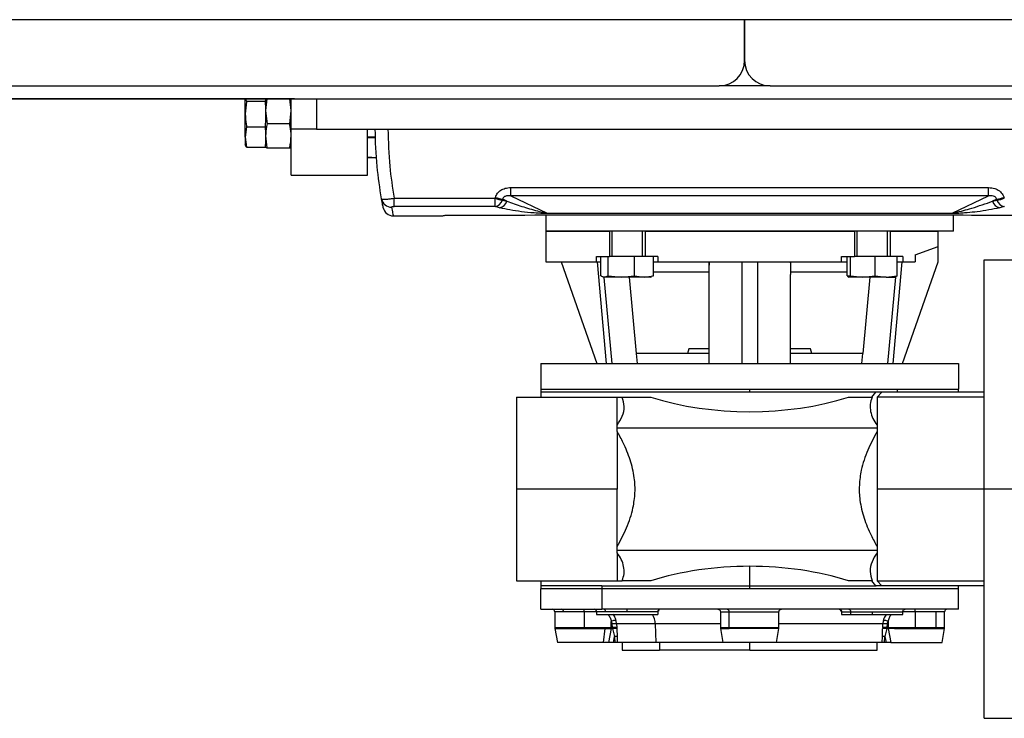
# Model space of a CAD drawing. Header units: millimetres. Extents: x 0 to 420, y 0 to 297.
# Tile 4 of 36: x 130 to 143, y 102 to 111. Entities that reach past the tile are written whole.
import ezdxf

# ---------------------------------------------------------------- set-up
doc = ezdxf.new("R2010")
doc.units = ezdxf.units.MM

msp = doc.modelspace()

# ---------------------------------------------------------------- linework, layer by layer
at = {"color": 7, "linetype": 'Continuous', "lineweight": 25}
for p, q in [((222.40473, 111.13797), (57.59527, 111.13797)), ((140, 111.13797), (140, 110.59982)), ((140, 110.59982), (140, 111.13797)), ((58.94065, 110.26347), (139.66365, 110.26347)), ((140.33635, 110.26347), (139.66365, 110.26347)), ((140.33635, 110.26347), (221.05935, 110.26347)), ((134.05811, 110.0953), (64.99487, 110.0953)), ((133.40762, 110.09718), (133.4251, 110.06246)), ((133.40762, 109.8928), (133.40762, 110.0953)), ((133.4251, 110.06246), (133.6767, 110.06246)), ((133.69364, 110.0953), (133.6767, 109.93884)), ((133.6767, 110.0953), (133.6767, 110.07212)), ((133.6767, 110.06246), (133.6767, 110.07212)), ((133.6767, 110.01524), (133.6767, 110.06246)), ((133.6767, 110.01524), (133.6767, 109.93884)), ((134.01304, 109.93884), (133.9961, 110.0953)), ((134.01304, 109.69168), (134.01304, 110.0953)), ((134.05811, 110.0953), (134.34939, 110.0953)), ((134.34939, 110.0953), (134.34939, 109.69168)), ((134.34939, 110.0953), (145.78515, 110.0953)), ((133.40762, 109.58821), (133.40762, 109.8928)), ((133.6767, 109.93884), (133.69564, 109.76398)), ((133.6767, 109.93884), (133.6767, 109.77036)), ((133.99411, 109.76398), (134.01304, 109.93884)), ((133.4251, 109.72314), (133.40762, 109.58821)), ((133.4251, 109.72314), (133.6767, 109.72314)), ((133.6767, 109.72314), (133.6767, 109.77036)), ((133.6767, 109.68559), (133.6767, 109.72314)), ((133.99411, 109.76398), (133.69564, 109.76398)), ((133.40762, 109.58821), (133.4251, 109.45327)), ((133.40762, 109.58821), (133.40762, 109.48275)), ((133.6767, 109.68559), (133.6767, 109.60341)), ((133.6767, 109.60341), (133.6767, 109.49082)), ((134.34939, 109.69168), (134.01304, 109.69168)), ((134.01304, 109.08626), (134.01304, 109.69168)), ((134.34939, 109.69168), (145.78515, 109.69168)), ((135.02208, 109.08626), (135.02208, 109.69168)), ((135.02208, 109.59078), (135.12818, 109.59078)), ((133.4251, 109.45327), (133.40762, 109.48799)), ((133.6767, 109.45327), (133.6767, 109.49082)), ((135.02208, 109.58405), (135.12468, 109.58405)), ((133.4251, 109.45327), (133.6767, 109.45327)), ((133.69564, 109.44285), (133.6767, 109.45715)), ((133.99411, 109.44285), (133.69564, 109.44285)), ((134.01304, 109.45715), (133.99411, 109.44285)), ((135.02208, 109.32967), (135.14205, 109.31783)), ((135.14215, 109.31497), (135.02208, 109.31497)), ((134.01304, 109.08626), (135.02208, 109.08626)), ((136.91383, 108.92223), (143.22071, 108.92223)), ((136.91383, 108.81238), (136.91383, 108.92223)), ((143.22071, 108.81238), (136.91383, 108.81238)), ((136.91383, 108.81238), (137.39255, 108.58522)), ((142.74199, 108.58522), (143.22071, 108.81238)), ((143.22071, 108.81238), (143.22071, 108.92223)), ((135.37155, 108.78026), (136.70561, 108.78026)), ((135.37155, 108.66971), (135.37155, 108.78026)), ((136.70561, 108.66971), (136.70561, 108.78026)), ((136.80246, 108.75569), (136.86291, 108.74062)), ((136.86291, 108.74062), (136.80645, 108.76741)), ((143.32809, 108.76741), (143.27163, 108.74062)), ((143.27163, 108.74062), (143.33208, 108.75569)), ((136.70561, 108.66971), (135.37155, 108.66971)), ((136.76606, 108.65416), (136.70561, 108.66971)), ((137.3765, 108.5598), (137.3765, 108.3463)), ((137.39255, 108.58522), (142.74199, 108.58522)), ((137.39255, 108.57906), (137.39255, 108.58522)), ((142.74199, 108.57906), (137.39255, 108.57906)), ((142.74199, 108.57906), (142.74199, 108.58522)), ((142.75804, 108.3463), (142.75804, 108.5598)), ((143.42892, 108.66971), (143.36848, 108.65416)), ((135.36091, 108.54811), (136.00536, 108.54811)), ((137.3765, 108.3463), (137.3765, 107.94268)), ((137.3765, 108.3463), (138.21457, 108.3463)), ((142.75804, 108.3463), (137.3765, 108.3463)), ((138.21457, 108.3463), (138.21457, 108.00995)), ((138.2482, 108.3463), (138.2482, 108.00995)), ((138.65182, 108.00995), (138.65182, 108.3463)), ((138.68545, 108.3463), (138.68545, 108.00995)), ((138.68545, 108.3463), (141.44909, 108.3463)), ((141.44909, 108.3463), (141.44909, 108.00995)), ((141.48272, 108.3463), (141.48272, 108.00995)), ((141.88634, 108.00995), (141.88634, 108.3463)), ((141.91997, 108.3463), (141.91997, 108.00995)), ((141.91997, 108.3463), (142.55623, 108.3463)), ((142.55623, 108.14449), (142.55623, 108.3463)), ((142.25417, 108.03455), (142.55623, 108.14449)), ((142.25417, 108.03455), (142.25417, 107.94268)), ((142.55623, 107.94268), (142.55623, 108.14449)), ((137.3765, 107.94268), (138.04639, 107.94268)), ((137.57831, 107.94268), (138.04919, 106.5973)), ((138.04639, 107.94268), (138.04639, 108.00995)), ((138.04639, 108.00995), (138.21457, 108.00995)), ((138.04639, 107.94268), (138.10253, 107.94268)), ((138.0534, 107.94268), (138.17126, 106.5973)), ((138.10253, 107.75836), (138.10253, 108.00995)), ((138.19986, 107.75836), (138.19986, 108.00995)), ((138.54734, 108.00995), (138.21457, 108.00995)), ((138.54734, 107.75836), (138.54734, 108.00995)), ((138.68545, 108.00995), (138.54734, 108.00995)), ((138.85362, 108.00995), (138.68545, 108.00995)), ((138.79749, 107.75836), (138.79749, 108.00995)), ((138.79749, 107.94268), (138.85362, 107.94268)), ((138.85362, 108.00995), (138.85362, 107.94268)), ((138.85362, 107.94268), (141.28091, 107.94268)), ((139.52912, 107.94268), (139.52912, 107.77205)), ((139.96637, 106.5973), (139.96637, 107.94268)), ((140.16817, 107.94268), (140.16817, 106.5973)), ((140.60542, 107.94268), (140.60542, 107.77205)), ((141.28091, 108.00995), (141.44909, 108.00995)), ((141.28091, 107.94268), (141.28091, 108.00995)), ((141.28091, 107.94268), (141.35544, 107.94268)), ((141.35544, 107.75836), (141.35544, 108.00995)), ((141.39683, 107.75836), (141.39683, 108.00995)), ((141.72592, 108.00995), (141.44909, 108.00995)), ((141.72592, 107.75836), (141.72592, 108.00995)), ((141.91997, 108.00995), (141.72592, 108.00995)), ((142.08814, 108.00995), (141.91997, 108.00995)), ((141.96328, 106.5973), (142.08114, 107.94268)), ((142.01362, 107.75836), (142.01362, 108.00995)), ((142.01362, 107.94268), (142.08814, 107.94268)), ((142.08534, 106.5973), (142.55623, 107.94268)), ((142.08814, 108.00995), (142.08814, 107.94268)), ((142.08814, 107.94268), (142.25417, 107.94268)), ((143.16165, 107.96959), (143.56527, 107.96959)), ((143.16165, 104.94248), (143.16165, 107.96959)), ((138.79749, 107.80814), (139.52912, 107.80814)), ((139.52912, 107.77205), (139.52912, 106.5973)), ((140.60542, 107.80814), (141.35544, 107.80814)), ((140.60542, 106.5973), (140.60542, 107.77205)), ((138.12742, 107.74529), (138.13954, 107.74088)), ((138.1512, 107.74088), (138.13954, 107.74088)), ((138.14275, 107.73646), (138.24644, 106.5973)), ((138.3736, 107.74088), (138.1512, 107.74088)), ((138.19986, 107.75836), (138.3736, 107.74088)), ((138.3736, 107.74088), (138.54734, 107.75836)), ((138.67241, 107.74088), (138.3736, 107.74088)), ((138.5737, 106.73184), (138.4802, 107.74088)), ((138.54734, 107.75836), (138.67241, 107.74088)), ((138.67241, 107.74088), (138.79749, 107.75836)), ((138.76048, 107.74088), (138.67241, 107.74088)), ((138.76048, 107.74088), (138.7726, 107.74529)), ((141.49929, 107.74088), (141.35544, 107.75836)), ((141.37197, 107.74164), (141.37406, 107.74088)), ((141.56137, 107.74088), (141.37613, 107.74088)), ((141.39683, 107.75836), (141.56137, 107.74088)), ((141.65434, 107.74088), (141.56084, 106.73184)), ((141.56137, 107.74088), (141.72592, 107.75836)), ((141.86977, 107.74088), (141.56137, 107.74088)), ((141.72592, 107.75836), (141.86977, 107.74088)), ((141.86977, 107.74088), (142.01362, 107.75836)), ((141.86977, 107.74088), (141.99497, 107.74088)), ((141.99219, 107.74088), (141.8881, 106.5973)), ((141.995, 107.74088), (141.99709, 107.74164)), ((138.58622, 106.5973), (138.5737, 106.73184)), ((139.52912, 106.73184), (138.5737, 106.73184)), ((139.26245, 106.79238), (139.24623, 106.73184)), ((139.52447, 106.79238), (139.26245, 106.79238)), ((141.56084, 106.73184), (140.60542, 106.73184)), ((140.87208, 106.79238), (140.60623, 106.79238)), ((140.88831, 106.73184), (140.87208, 106.79238)), ((141.54832, 106.5973), (141.56084, 106.73184)), ((137.30923, 106.5973), (137.30923, 106.26095)), ((137.30923, 106.5973), (142.82531, 106.5973)), ((142.82531, 106.5973), (142.82531, 106.26095)), ((137.30923, 106.26095), (137.30923, 106.22059)), ((137.30923, 106.26095), (140.06727, 106.26095)), ((140.06727, 106.22059), (137.30923, 106.22059)), ((137.30923, 106.22059), (137.30923, 106.15332)), ((140.06727, 106.26095), (142.0175, 106.26095)), ((140.06727, 106.22059), (140.06727, 106.26095)), ((141.73253, 106.22059), (140.06727, 106.22059)), ((141.72872, 106.22059), (141.67472, 106.15332)), ((141.80985, 106.22059), (141.72872, 106.22059)), ((141.749, 106.15332), (141.80985, 106.22059)), ((143.16165, 106.22059), (141.80985, 106.22059)), ((142.0175, 106.26095), (142.82531, 106.26095)), ((142.0175, 106.22059), (142.0175, 106.26095)), ((142.82531, 106.22059), (142.82531, 106.26095)), ((136.98634, 106.15332), (138.31827, 106.15332)), ((136.98634, 106.15332), (136.98634, 104.94248)), ((138.31827, 105.7849), (138.31827, 106.15332)), ((138.31827, 106.15332), (138.385, 106.15332)), ((138.385, 106.15332), (138.76073, 106.15332)), ((141.37381, 106.15332), (141.68227, 106.15332)), ((143.16165, 106.15332), (141.749, 106.15332)), ((141.749, 106.15332), (141.749, 105.7849)), ((138.31827, 105.74971), (138.31827, 105.7849)), ((138.31827, 105.74971), (141.749, 105.74971)), ((138.31827, 105.7028), (138.31827, 105.74971)), ((138.31827, 105.7028), (138.31827, 104.94248)), ((141.749, 105.7849), (141.749, 105.74971)), ((141.749, 105.74971), (141.749, 105.7028)), ((141.749, 105.7028), (141.749, 104.94248)), ((136.98634, 104.94248), (136.98634, 103.73163)), ((138.31827, 104.94248), (136.98634, 104.94248)), ((138.31827, 104.18216), (138.31827, 104.94248)), ((143.16165, 104.94248), (141.749, 104.94248)), ((141.749, 104.94248), (141.749, 104.18216)), ((143.56527, 104.94248), (143.16165, 104.94248)), ((143.16165, 101.91537), (143.16165, 104.94248)), ((138.31827, 104.13525), (138.31827, 104.18216)), ((138.31827, 104.13525), (141.749, 104.13525)), ((138.31827, 104.10006), (138.31827, 104.13525)), ((141.749, 104.18216), (141.749, 104.13525)), ((141.749, 104.13525), (141.749, 104.10006)), ((138.31827, 104.10006), (138.31827, 103.73163)), ((141.749, 104.10006), (141.749, 103.73163)), ((140.06727, 103.66436), (140.06727, 103.92164)), ((136.98634, 103.73163), (138.31827, 103.73163)), ((137.30923, 103.73163), (137.30923, 103.66436)), ((137.30923, 103.66436), (137.30923, 103.624)), ((138.11704, 103.66436), (137.30923, 103.66436)), ((138.11704, 103.624), (137.30923, 103.624)), ((137.30923, 103.35493), (137.30923, 103.624)), ((138.11704, 103.66436), (138.11704, 103.624)), ((138.11704, 103.66436), (140.06727, 103.66436)), ((140.06727, 103.624), (138.11704, 103.624)), ((138.11704, 103.624), (138.11704, 103.35493)), ((138.31827, 103.73163), (138.385, 103.73163)), ((138.76073, 103.73163), (138.385, 103.73163)), ((140.06727, 103.624), (140.06727, 103.66436)), ((140.06727, 103.66436), (141.73582, 103.66436)), ((142.82531, 103.624), (140.06727, 103.624)), ((141.68227, 103.73163), (141.37381, 103.73163)), ((141.67472, 103.73163), (141.72872, 103.66436)), ((141.80985, 103.66436), (141.72872, 103.66436)), ((141.749, 103.73163), (143.16165, 103.73163)), ((141.80985, 103.66436), (141.749, 103.73163)), ((143.16165, 103.66436), (141.80985, 103.66436)), ((142.82531, 103.624), (142.82531, 103.66436)), ((142.82531, 103.35493), (142.82531, 103.624)), ((137.30923, 103.35493), (138.11704, 103.35493)), ((137.88102, 103.32129), (137.88102, 103.35493)), ((142.82531, 103.35493), (138.11704, 103.35493)), ((138.45001, 103.32129), (138.45001, 103.35493)), ((142.25352, 103.32129), (142.25352, 103.35493)), ((137.49422, 103.32129), (137.49422, 103.11431)), ((137.60751, 103.32129), (137.49422, 103.32129)), ((137.88102, 103.32129), (137.60751, 103.32129)), ((137.88102, 103.32129), (137.88102, 103.11431)), ((138.04639, 103.32129), (137.88102, 103.32129)), ((138.04639, 103.32129), (138.04639, 103.28766)), ((138.16461, 103.32129), (138.04639, 103.32129)), ((138.04639, 103.28766), (138.85362, 103.28766)), ((138.45001, 103.32129), (138.16461, 103.32129)), ((138.85362, 103.32129), (138.45001, 103.32129)), ((138.85101, 103.3256), (138.8713, 103.34082)), ((138.85362, 103.32129), (138.85362, 103.28766)), ((139.68047, 103.32129), (139.68047, 103.11431)), ((139.68047, 103.32129), (139.79376, 103.32129)), ((139.79376, 103.32129), (140.45407, 103.32129)), ((139.79376, 103.32129), (139.79376, 103.11431)), ((140.45407, 103.11431), (140.45407, 103.32129)), ((141.2632, 103.34086), (141.27971, 103.32847)), ((141.28091, 103.32129), (141.28091, 103.28766)), ((141.28091, 103.32129), (141.39913, 103.32129)), ((141.28091, 103.28766), (141.39913, 103.28766)), ((141.39913, 103.32129), (141.68453, 103.32129)), ((141.39913, 103.32129), (141.39913, 103.28766)), ((141.39913, 103.28766), (141.68453, 103.28766)), ((141.68453, 103.32129), (141.68453, 103.28766)), ((141.68453, 103.32129), (142.08814, 103.32129)), ((141.68453, 103.28766), (142.08814, 103.28766)), ((142.08814, 103.28766), (142.08814, 103.32129)), ((142.25352, 103.32129), (142.08814, 103.32129)), ((142.52702, 103.32129), (142.25352, 103.32129)), ((142.25352, 103.32129), (142.25352, 103.11431)), ((142.52702, 103.32129), (142.52702, 103.11431)), ((142.64031, 103.32129), (142.52702, 103.32129)), ((142.64031, 103.11431), (142.64031, 103.32129)), ((137.49422, 103.11431), (137.60751, 103.11431)), ((137.49525, 103.10263), (137.52786, 102.91768)), ((137.49525, 103.10263), (137.60824, 103.10263)), ((137.60751, 103.11431), (137.88102, 103.11431)), ((137.60824, 103.10263), (137.88102, 103.10263)), ((137.88102, 103.11431), (138.24031, 103.11431)), ((137.88102, 103.11431), (137.88102, 103.10263)), ((137.88102, 103.10263), (138.15381, 103.10263)), ((138.15381, 103.10263), (138.13075, 102.91768)), ((138.15381, 103.10263), (138.2391, 103.10263)), ((138.2391, 103.10263), (138.20455, 102.91768)), ((138.2391, 103.10263), (138.24031, 103.11431)), ((138.2391, 103.10263), (138.25578, 103.09946)), ((138.24031, 103.11431), (138.24031, 103.19359)), ((138.25231, 103.11431), (138.24031, 103.11431)), ((138.24864, 103.16045), (138.25231, 103.11431)), ((138.25231, 103.11431), (138.25578, 103.09946)), ((138.25578, 103.09946), (138.28196, 102.99318)), ((138.30921, 103.16192), (138.30408, 103.20169)), ((138.81988, 103.16192), (138.30921, 103.16192)), ((138.30921, 103.16192), (138.31105, 103.11578)), ((138.31105, 103.11578), (138.31168, 103.09667)), ((138.31168, 103.09667), (138.31547, 102.99465)), ((138.81988, 103.16192), (138.82743, 102.91768)), ((139.68047, 103.16192), (138.81988, 103.16192)), ((139.68047, 103.11431), (139.79376, 103.11431)), ((139.68149, 103.10263), (139.71411, 102.91768)), ((139.68149, 103.10263), (139.79448, 103.10263)), ((139.79376, 103.11431), (140.45407, 103.11431)), ((140.45304, 103.10263), (139.79448, 103.10263)), ((140.42043, 102.91768), (140.45304, 103.10263)), ((140.45304, 103.10263), (140.45407, 103.11431)), ((141.82533, 103.16192), (140.45407, 103.16192)), ((141.81907, 102.99465), (141.82285, 103.09667)), ((141.82349, 103.11578), (141.82285, 103.09667)), ((141.82349, 103.11578), (141.82533, 103.16192)), ((141.83046, 103.20169), (141.82533, 103.16192)), ((141.87876, 103.09946), (141.85257, 102.99318)), ((141.88223, 103.11431), (141.87876, 103.09946)), ((141.87876, 103.09946), (141.89543, 103.10263)), ((141.88223, 103.11431), (141.8859, 103.16045)), ((141.89423, 103.11431), (141.88223, 103.11431)), ((141.89423, 103.19359), (141.89423, 103.11431)), ((141.89423, 103.11431), (141.98001, 103.11431)), ((141.89543, 103.10263), (141.89423, 103.11431)), ((141.89543, 103.10263), (141.92999, 102.91768)), ((141.98073, 103.10263), (141.89543, 103.10263)), ((141.98001, 103.11431), (142.25352, 103.11431)), ((141.98073, 103.10263), (142.25352, 103.10263)), ((142.25352, 103.11431), (142.52702, 103.11431)), ((142.25352, 103.11431), (142.25352, 103.10263)), ((142.25352, 103.10263), (142.63929, 103.10263)), ((142.52702, 103.11431), (142.64031, 103.11431)), ((142.60668, 102.91768), (142.63929, 103.10263)), ((138.26749, 102.91768), (138.28196, 102.99318)), ((138.31547, 102.99465), (138.28196, 102.99318)), ((138.28196, 102.99318), (138.28527, 102.91768)), ((138.31547, 102.99465), (138.31884, 102.91768)), ((141.8157, 102.91768), (141.81907, 102.99465)), ((141.85257, 102.99318), (141.81907, 102.99465)), ((141.84927, 102.91768), (141.85257, 102.99318)), ((141.85257, 102.99318), (141.86705, 102.91768)), ((138.13075, 102.91768), (137.52786, 102.91768)), ((138.20455, 102.91768), (138.13075, 102.91768)), ((138.28527, 102.91768), (138.26749, 102.91768)), ((138.82743, 102.91768), (138.31884, 102.91768)), ((138.38554, 102.91768), (138.38554, 102.81677)), ((139.71411, 102.91768), (138.82743, 102.91768)), ((138.87811, 102.91768), (138.87811, 102.81677)), ((140.42043, 102.91768), (139.71411, 102.91768)), ((140.06727, 102.81677), (140.06727, 102.91768)), ((141.8157, 102.91768), (140.42043, 102.91768)), ((141.749, 102.81677), (141.749, 102.91768)), ((141.86705, 102.91768), (141.84927, 102.91768)), ((141.92999, 102.91768), (142.60668, 102.91768)), ((138.38554, 102.81677), (138.87811, 102.81677)), ((140.06727, 102.81677), (138.87811, 102.81677)), ((140.06727, 102.81677), (141.749, 102.81677)), ((143.16165, 101.91537), (143.56527, 101.91537))]:
    msp.add_line(p, q, dxfattribs=at)
at = {"color": 7, "linetype": 'Continuous'}
msp.add_line((60.28603, 110.0953), (219.71397, 110.0953), dxfattribs=at)
at = {"color": 7, "linetype": 'Continuous', "lineweight": 25, "flags": 128}
for points in [[(138.24031, 103.19359), (138.24548, 103.19882), (138.25342, 103.2035), (138.26329, 103.20712), (138.27404, 103.2093), (138.28452, 103.20981), (138.29363, 103.2086), (138.30039, 103.20579), (138.30408, 103.20169)], [(141.83046, 103.20169), (141.83415, 103.20579), (141.84091, 103.2086), (141.85002, 103.20981), (141.8605, 103.2093), (141.87125, 103.20712), (141.88112, 103.2035), (141.88906, 103.19882), (141.89423, 103.19359)]]:
    msp.add_lwpolyline(points, dxfattribs=at)
at = {"color": 7, "linetype": 'Continuous', "lineweight": 25}
for centre, radius, start, end in [((139.66365, 110.59982), 0.33635, 270, 0), ((140.33635, 110.59982), 0.33635, 180, 270), ((135.33768, 108.79574), 0.13284, 190.545188, 270.791528), ((136.89774, 109.3344), 0.5865, 250.878361, 260.650941), ((136.67881, 108.79744), 0.13051, 281.851257, 341.345139), ((136.90528, 109.35365), 0.59451, 250.78402, 260.43146), ((136.74079, 108.77994), 0.12829, 281.359814, 342.155544), ((143.39374, 108.77994), 0.12829, 197.844456, 258.640186), ((143.22926, 109.35365), 0.59451, 279.56854, 289.21598), ((143.2368, 109.3344), 0.5865, 279.349059, 289.121639), ((143.45573, 108.79744), 0.13051, 198.654861, 258.148743), ((135.36091, 108.68264), 0.13454, 191.39264, 270), ((136.00536, 108.58174), 0.03363, 270, 304.435023), ((137.46059, 103.32129), 0.03363, 360, 90.000002), ((137.57778, 103.3255), 0.03002, 351.950536, 78.57823), ((138.01276, 103.32129), 0.03363, 360, 90.000009), ((138.13488, 103.3255), 0.03002, 351.950532, 78.578251), ((138.88726, 103.32129), 0.03363, 90, 180), ((142.67395, 103.32129), 0.03363, 89.999998, 180), ((138.57066, 103.15824), 0.24926, 0.845612, 31.278676), ((137.56149, 103.11431), 0.06727, 180, 190), ((137.702, 103.1143), 0.09449, 179.989324, 187.090726), ((138.28701, 102.8275), 0.33516, 86.202143, 96.573154), ((138.29135, 102.72768), 0.3886, 87.095448, 95.766342), ((138.27935, 103.01016), 0.09236, 69.504921, 104.782185), ((139.74774, 103.11431), 0.06727, 180, 190), ((139.88825, 103.1143), 0.09449, 179.989324, 187.090726), ((141.85519, 103.01016), 0.09236, 75.217815, 110.495079), ((141.84318, 102.72768), 0.3886, 84.233658, 92.904552), ((141.84753, 102.8275), 0.33516, 83.426846, 93.797857), ((142.0745, 103.1143), 0.09449, 179.989324, 187.090726), ((142.57305, 103.11431), 0.06727, 350, 0)]:
    msp.add_arc(centre, radius, start, end, dxfattribs=at)
for centre, major_axis, ratio, start_param, end_param in [((141.75355, 109.69168), (4.50146, 5.08512), 0.58081566, 2.20365549, 2.20578203), ((141.85039, 109.64567), (4.56198, 4.91124), 0.58216599, 2.22447685, 2.2266034), ((138.28415, 109.64567), (-4.56198, 4.91124), 0.58216599, 4.05658191, 4.05870846), ((138.38099, 109.69168), (-4.50146, 5.08512), 0.58081566, 4.07740327, 4.07952982), ((140.06727, 107.55567), (2.75804, 0), 0.57735027, 4.2188789, 5.20589906), ((140.06727, 102.32929), (2.75804, 0), 0.57735027, 1.57079633, 2.06430641), ((140.06727, 102.32929), (2.75804, 0), 0.57735027, 1.07728625, 1.57079633)]:
    msp.add_ellipse(centre, major_axis=major_axis, ratio=ratio, start_param=start_param, end_param=end_param, dxfattribs=at)
for points, knots in [([(133.4251, 110.06246), (133.42454, 110.05949), (133.41386, 110.00356), (133.41066, 109.94667), (133.40762, 109.8928)], [0, 0, 0, 0, 0.0529743, 1, 1, 1, 1]), ([(133.40762, 109.8928), (133.40978, 109.84762), (133.41251, 109.7907), (133.42295, 109.73469), (133.4251, 109.72314)], [0, 0, 0, 0, 0.79381431, 1, 1, 1, 1]), ([(133.69564, 109.76398), (133.69303, 109.75173), (133.68176, 109.69871), (133.6789, 109.64484), (133.6767, 109.60341)], [0, 0, 0, 0, 0.230855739, 1, 1, 1, 1]), ([(134.01304, 109.60341), (134.01084, 109.64484), (134.00798, 109.69871), (133.99671, 109.75173), (133.99411, 109.76398)], [0, 0, 0, 0, 0.76914426, 1, 1, 1, 1]), ([(133.6767, 109.60341), (133.68008, 109.55171), (133.68359, 109.49787), (133.69518, 109.44495), (133.69564, 109.44285)], [0, 0, 0, 0, 0.96033739, 1, 1, 1, 1]), ([(133.99411, 109.44285), (133.99456, 109.44495), (134.00615, 109.49787), (134.00967, 109.55171), (134.01304, 109.60341)], [0, 0, 0, 0, 0.03966261, 1, 1, 1, 1]), ([(135.20708, 108.77142), (135.18449, 108.91412), (135.13644, 109.21753), (135.12769, 109.5275), (135.12305, 109.69168)], [0, 0, 0, 0, 0.47032824, 1, 1, 1, 1]), ([(135.29123, 109.69168), (135.29573, 109.52811), (135.30418, 109.22117), (135.3501, 108.92064), (135.37155, 108.78026)], [0, 0, 0, 0, 0.53290796, 1, 1, 1, 1]), ([(136.70961, 108.79227), (136.71792, 108.81095), (136.73448, 108.84817), (136.7817, 108.88908), (136.84245, 108.91708), (136.88841, 108.9204), (136.91383, 108.92223)], [0, 0, 0, 0, 0.23654691, 0.47114812, 0.70753748, 1, 1, 1, 1]), ([(136.91383, 108.81238), (136.89934, 108.81365), (136.87479, 108.8158), (136.84404, 108.80917), (136.82649, 108.79945), (136.81602, 108.78969), (136.80928, 108.77904), (136.80729, 108.77086), (136.80645, 108.76741)], [0, 0, 0, 0, 0.35162834, 0.59557861, 0.72084645, 0.80170481, 0.91642189, 1, 1, 1, 1]), ([(143.22071, 108.92223), (143.24868, 108.92001), (143.29958, 108.91595), (143.36613, 108.88102), (143.40694, 108.83696), (143.42022, 108.80397), (143.42493, 108.79227)], [0, 0, 0, 0, 0.32163759, 0.58540741, 0.85286275, 1, 1, 1, 1]), ([(143.32809, 108.76741), (143.32668, 108.77255), (143.32401, 108.78232), (143.31399, 108.79478), (143.29601, 108.80735), (143.26323, 108.816), (143.23653, 108.81373), (143.22071, 108.81238)], [0, 0, 0, 0, 0.12419349, 0.23625566, 0.35170036, 0.61570866, 1, 1, 1, 1]), ([(135.20708, 108.77142), (135.20924, 108.77011), (135.2136, 108.76744), (135.24398, 108.76745), (135.28701, 108.77036), (135.33188, 108.77503), (135.3605, 108.7788), (135.37155, 108.78026)], [0, 0, 0, 0, 0.22056586, 0.44711149, 0.66490377, 0.87057911, 1, 1, 1, 1]), ([(135.22902, 108.65607), (135.22887, 108.65685), (135.22836, 108.65943), (135.2234, 108.68317), (135.21231, 108.74315), (135.20708, 108.77142)], [0, 0, 0, 0, 0.18582818, 0.61617184, 1, 1, 1, 1]), ([(136.86291, 108.74062), (136.92719, 108.71796), (137.05589, 108.67259), (137.22224, 108.62495), (137.33313, 108.59547), (137.38119, 108.58718), (137.39255, 108.58522)], [0, 0, 0, 0, 0.39797483, 0.7967661, 0.95194523, 1, 1, 1, 1]), ([(142.74199, 108.58522), (142.75245, 108.58701), (142.81011, 108.59688), (142.89047, 108.61932), (143.06071, 108.66676), (143.18286, 108.70954), (143.27163, 108.74062)], [0, 0, 0, 0, 0.04410159, 0.24302211, 0.44989475, 1, 1, 1, 1]), ([(135.37155, 108.66971), (135.3693, 108.66968), (135.36347, 108.66961), (135.35436, 108.66885), (135.34587, 108.66731), (135.34023, 108.66521), (135.33976, 108.66367), (135.33952, 108.6629)], [0, 0, 0, 0, 0.126014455, 0.325467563, 0.53977465, 0.76949727, 1, 1, 1, 1]), ([(135.33952, 108.6629), (135.34463, 108.63454), (135.3538, 108.58364), (135.35977, 108.55394), (135.36053, 108.55005), (135.36091, 108.54811)], [0, 0, 0, 0, 0.38585796, 0.69258538, 1, 1, 1, 1]), ([(136.00536, 108.54811), (136.00536, 108.54811), (136.00536, 108.5481), (136.01493, 108.55091), (136.0245, 108.55371)], [0, 0, 0, 0, 0.00001152, 1, 1, 1, 1]), ([(136.0245, 108.55371), (136.02757, 108.5542), (136.03371, 108.55519), (136.06068, 108.55662), (136.09732, 108.55771), (136.12988, 108.55813), (136.14826, 108.55819), (136.15185, 108.5582)], [0, 0, 0, 0, 0.23641966, 0.47273348, 0.70727655, 0.94275409, 1, 1, 1, 1]), ([(136.15185, 108.5582), (136.87156, 108.55928), (138.3113, 108.56145), (140.33706, 108.56207), (142.22788, 108.5609), (143.39769, 108.5591), (143.98269, 108.5582)], [0, 0, 0, 0, 0.2757904, 0.55170647, 0.77581954, 1, 1, 1, 1]), ([(137.39255, 108.57906), (137.37532, 108.57933), (137.31082, 108.58033), (137.19564, 108.5882), (137.04979, 108.60241), (136.90238, 108.62419), (136.81086, 108.64431), (136.76606, 108.65416)], [0, 0, 0, 0, 0.058602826, 0.219409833, 0.482770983, 0.746832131, 1, 1, 1, 1]), ([(143.36848, 108.65416), (143.27284, 108.63477), (143.14078, 108.608), (142.96348, 108.5905), (142.87012, 108.58355), (142.80407, 108.57994), (142.75796, 108.57929), (142.74199, 108.57906)], [0, 0, 0, 0, 0.53612896, 0.740311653, 0.843469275, 0.945796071, 1, 1, 1, 1]), ([(139.53105, 107.94268), (139.53023, 107.89805), (139.52919, 107.84118), (139.52913, 107.78429), (139.52912, 107.77205)], [0, 0, 0, 0, 0.785006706, 1, 1, 1, 1]), ([(140.60348, 107.94268), (140.60431, 107.89805), (140.60535, 107.84118), (140.60541, 107.78429), (140.60542, 107.77205)], [0, 0, 0, 0, 0.78500671, 1, 1, 1, 1]), ([(138.10253, 107.75836), (138.10584, 107.7562), (138.12191, 107.74576), (138.13824, 107.74304), (138.1512, 107.74088)], [0, 0, 0, 0, 0.206185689, 1, 1, 1, 1]), ([(138.1512, 107.74088), (138.16665, 107.74391), (138.18297, 107.74712), (138.19901, 107.75779), (138.19986, 107.75836)], [0, 0, 0, 0, 0.9470257, 1, 1, 1, 1]), ([(138.79749, 107.75836), (138.79664, 107.75779), (138.78826, 107.75215), (138.77975, 107.75041), (138.7721, 107.74885)], [0, 0, 0, 0, 0.10149897, 1, 1, 1, 1]), ([(141.35544, 107.75836), (141.35685, 107.7562), (141.36368, 107.74576), (141.37062, 107.74304), (141.37613, 107.74088)], [0, 0, 0, 0, 0.20618569, 1, 1, 1, 1]), ([(141.37613, 107.74088), (141.3827, 107.74391), (141.38964, 107.74712), (141.39647, 107.75779), (141.39683, 107.75836)], [0, 0, 0, 0, 0.9470257, 1, 1, 1, 1]), ([(142.01362, 107.75836), (142.01326, 107.75779), (142.00644, 107.74712), (141.9995, 107.74391), (141.99293, 107.74088)], [0, 0, 0, 0, 0.0529743, 1, 1, 1, 1]), ([(138.31827, 105.7849), (138.34318, 105.82412), (138.39374, 105.90373), (138.41984, 106.02928), (138.39652, 106.11231), (138.385, 106.15332)], [0, 0, 0, 0, 0.32957313, 0.66882693, 1, 1, 1, 1]), ([(141.68227, 106.15332), (141.67265, 106.12235), (141.65319, 106.05972), (141.65988, 105.96549), (141.69085, 105.87293), (141.72951, 105.8144), (141.749, 105.7849)], [0, 0, 0, 0, 0.25064678, 0.50678012, 0.75139722, 1, 1, 1, 1]), ([(138.31827, 104.18216), (138.3617, 104.26387), (138.44842, 104.42702), (138.52782, 104.66706), (138.55792, 104.89089), (138.54928, 105.10566), (138.49463, 105.329), (138.41114, 105.53196), (138.3453, 105.65307), (138.31827, 105.7028)], [0, 0, 0, 0, 0.17243548, 0.3443304, 0.46814425, 0.59190172, 0.74296952, 0.89445265, 1, 1, 1, 1]), ([(141.749, 105.7028), (141.70557, 105.62109), (141.61885, 105.45793), (141.53945, 105.21789), (141.50935, 104.99406), (141.51799, 104.7793), (141.57264, 104.55595), (141.65613, 104.35299), (141.72196, 104.23189), (141.749, 104.18216)], [0, 0, 0, 0, 0.17243548, 0.3443304, 0.46814425, 0.59190172, 0.74296952, 0.89445265, 1, 1, 1, 1]), ([(138.385, 103.73163), (138.39462, 103.76261), (138.41408, 103.82523), (138.40739, 103.91946), (138.37642, 104.01202), (138.33776, 104.07056), (138.31827, 104.10006)], [0, 0, 0, 0, 0.25064678, 0.50678012, 0.75139722, 1, 1, 1, 1]), ([(141.749, 104.10006), (141.72409, 104.06083), (141.67353, 103.98122), (141.64743, 103.85568), (141.67075, 103.77265), (141.68227, 103.73163)], [0, 0, 0, 0, 0.32957313, 0.66882693, 1, 1, 1, 1]), ([(139.64636, 103.35493), (139.65116, 103.35439), (139.66118, 103.35328), (139.67265, 103.3442), (139.67935, 103.33281), (139.68011, 103.32503), (139.68047, 103.32129)], [0, 0, 0, 0, 0.2695105, 0.56173644, 0.78942249, 1, 1, 1, 1]), ([(139.76998, 103.35493), (139.77297, 103.35448), (139.77757, 103.35379), (139.78311, 103.34959), (139.78692, 103.34525), (139.78999, 103.33986), (139.79296, 103.33203), (139.79344, 103.32552), (139.79376, 103.32129)], [0, 0, 0, 0, 0.23945569, 0.36835937, 0.49999882, 0.63163844, 0.76054261, 1, 1, 1, 1]), ([(140.45407, 103.32129), (140.45452, 103.32555), (140.45522, 103.3321), (140.45947, 103.33997), (140.46386, 103.34537), (140.4693, 103.34971), (140.47719, 103.35387), (140.48372, 103.35451), (140.48797, 103.35493)], [0, 0, 0, 0, 0.23968225, 0.36869241, 0.50040105, 0.63204887, 0.76088501, 1, 1, 1, 1]), ([(141.2468, 103.35493), (141.25161, 103.35439), (141.26162, 103.35328), (141.27309, 103.3442), (141.27979, 103.33281), (141.28055, 103.32503), (141.28091, 103.32129)], [0, 0, 0, 0, 0.2695105, 0.56173644, 0.78942249, 1, 1, 1, 1]), ([(141.37535, 103.35493), (141.37834, 103.35448), (141.38294, 103.35379), (141.38848, 103.34959), (141.39229, 103.34525), (141.39536, 103.33986), (141.39832, 103.33203), (141.39881, 103.32552), (141.39913, 103.32129)], [0, 0, 0, 0, 0.239455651, 0.368359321, 0.499998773, 0.631638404, 0.76054259, 1, 1, 1, 1]), ([(142.08814, 103.32129), (142.0886, 103.32553), (142.08954, 103.33431), (142.0973, 103.34586), (142.10867, 103.35365), (142.117, 103.35451), (142.12106, 103.35493)], [0, 0, 0, 0, 0.24031815, 0.49704539, 0.75520841, 1, 1, 1, 1]), ([(138.1909, 103.28766), (138.19249, 103.28656), (138.20687, 103.27666), (138.22475, 103.24709), (138.23509, 103.21156), (138.24031, 103.19359)], [0, 0, 0, 0, 0.05780966, 0.52369674, 1, 1, 1, 1]), ([(138.30408, 103.20169), (138.29783, 103.22412), (138.28847, 103.25774), (138.26856, 103.28018), (138.26193, 103.28766)], [0, 0, 0, 0, 0.66702429, 1, 1, 1, 1]), ([(141.87263, 103.28766), (141.86604, 103.28025), (141.84609, 103.25784), (141.83673, 103.2242), (141.83046, 103.20169)], [0, 0, 0, 0, 0.33065182, 1, 1, 1, 1]), ([(141.89423, 103.19359), (141.89948, 103.21161), (141.90987, 103.24726), (141.92775, 103.27682), (141.94208, 103.28665), (141.94355, 103.28766)], [0, 0, 0, 0, 0.47837426, 0.9464493, 1, 1, 1, 1]), ([(138.24031, 103.19359), (138.24232, 103.18849), (138.24611, 103.17889), (138.24783, 103.16633), (138.24864, 103.16045)], [0, 0, 0, 0, 0.53194421, 1, 1, 1, 1]), ([(141.8859, 103.16045), (141.88671, 103.16636), (141.88844, 103.17892), (141.89222, 103.18851), (141.89423, 103.19359)], [0, 0, 0, 0, 0.470461, 1, 1, 1, 1]), ([(138.26749, 102.91768), (138.25967, 102.91768), (138.24404, 102.91768), (138.22336, 102.91768), (138.21063, 102.91768), (138.2059, 102.91768), (138.20455, 102.91768)], [0, 0, 0, 0, 0.29534192, 0.59076896, 0.88366197, 1, 1, 1, 1]), ([(138.31884, 102.91768), (138.3182, 102.91768), (138.31724, 102.91768), (138.31357, 102.91768), (138.31014, 102.91768), (138.30601, 102.91768), (138.30131, 102.91768), (138.29451, 102.91768), (138.28895, 102.91768), (138.28527, 102.91768)], [0, 0, 0, 0, 0.2248768, 0.33610247, 0.44732781, 0.55855279, 0.6697774, 0.7810017, 1, 1, 1, 1]), ([(141.84927, 102.91768), (141.84548, 102.91768), (141.83981, 102.91768), (141.83294, 102.91768), (141.82826, 102.91768), (141.82416, 102.91768), (141.82077, 102.91768), (141.81723, 102.91768), (141.81631, 102.91768), (141.8157, 102.91768)], [0, 0, 0, 0, 0.22538581, 0.33686497, 0.44827209, 0.55962788, 0.67093125, 0.78218687, 1, 1, 1, 1]), ([(141.92999, 102.91768), (141.92625, 102.91768), (141.91878, 102.91768), (141.89996, 102.91768), (141.88187, 102.91768), (141.87063, 102.91768), (141.86705, 102.91768)], [0, 0, 0, 0, 0.28688045, 0.57361179, 0.86407418, 1, 1, 1, 1])]:
    msp.add_open_spline(points, degree=3, knots=knots, dxfattribs=at)

doc.saveas('drawing.dxf')
